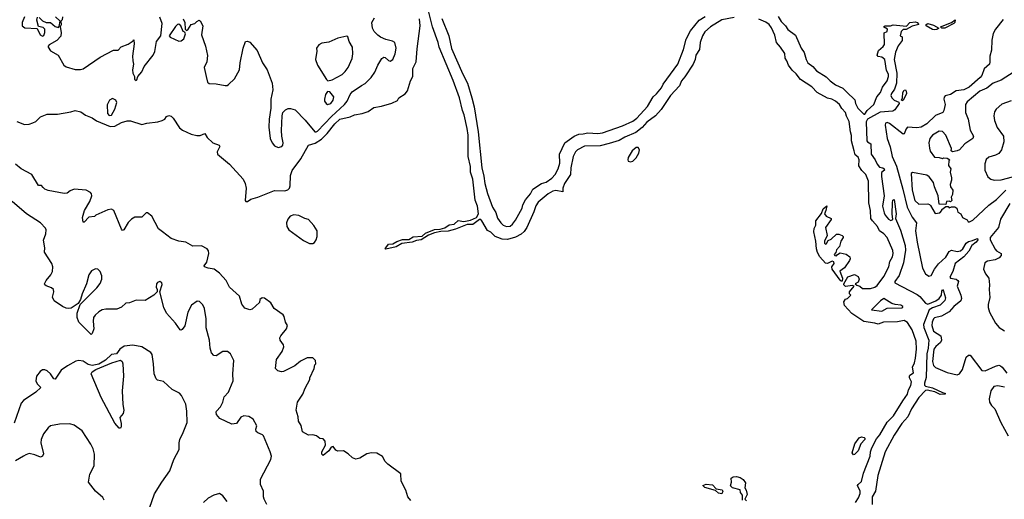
# Model space of a CAD drawing. Extents: x 2133489 to 2292442, y 756223 to 916462.
# Tile 198 of 256: x 2209131 to 2217874, y 841573 to 845829. Entities that reach past the tile are written whole.
import ezdxf

# ---------------------------------------------------------------- set-up
doc = ezdxf.new("R2010")
doc.units = 0

msp = doc.modelspace()

# ---------------------------------------------------------------- linework, layer by layer
at = {"layer": '0CON20XD'}
for points in [[(2209173.3, 845855), (2209152.5, 845805), (2209153.3, 845775), (2209177, 845757), (2209285, 845750), (2209314.2, 845694.2), (2209335, 845683.3), (2209345, 845687.5), (2209355.7, 845714.3), (2209354, 845745), (2209340.8, 845760.8), (2209297.5, 845767.5), (2209282, 845825), (2209288.3, 845851.7)], [(2209305, 845847.5), (2209335, 845817.5), (2209365, 845802.5), (2209405, 845802.5), (2209445, 845769.2), (2209475, 845760), (2209481.7, 845768.3), (2209490, 845815), (2209450, 845855)], [(2209512.5, 845855), (2209507, 845827), (2209497.5, 845815), (2209498.3, 845781.7), (2209490, 845765), (2209500, 845715), (2209496, 845684), (2209462.5, 845645), (2209393, 845607), (2209383.3, 845595), (2209383.3, 845585), (2209405, 845552.5), (2209472.7, 845512.7), (2209524, 845425), (2209545, 845409.2), (2209625, 845387.5), (2209672.3, 845387.7), (2209695, 845394), (2209844.4, 845495.6), (2209965, 845557.5), (2210005, 845557.5), (2210032, 845588), (2210095, 845611.2), (2210140, 845640), (2210145, 845650), (2210148.8, 845615), (2210133.8, 845505), (2210136.7, 845465), (2210141.2, 845435), (2210133.8, 845385), (2210136.7, 845355), (2210150, 845325), (2210151.7, 845301.7), (2210165, 845290), (2210170, 845295), (2210180, 845325), (2210216.7, 845365), (2210235.9, 845414.1), (2210316.2, 845515), (2210332, 845548), (2210346.2, 845635), (2210385.8, 845685), (2210397.5, 845795), (2210375, 845850)], [(2210258.9, 844911.1), (2210357.7, 844922.3), (2210396.4, 844933.6), (2210420, 844945), (2210435, 844970), (2210455, 844980), (2210475, 844972.5), (2210492.5, 844955), (2210549.5, 844869.5), (2210577.3, 844847.3), (2210655, 844813.8), (2210705, 844801.2), (2210735, 844801.2), (2210775, 844817.5), (2210795, 844782.5), (2210845, 844737.5), (2210902.5, 844715), (2210907.5, 844705), (2210883.6, 844656.4), (2210887, 844637), (2210995, 844546.7), (2211116, 844415), (2211134, 844375), (2211142.5, 844335), (2211133.3, 844225), (2211140, 844215), (2211155, 844214.2), (2211182.5, 844235), (2211245, 844252.9), (2211395, 844312.5), (2211485, 844311.2), (2211510.7, 844319.3), (2211526.1, 844333.9), (2211534.1, 844355.9), (2211535.4, 844445.4), (2211550.7, 844490.7), (2211626.4, 844595), (2211696, 844715), (2211755, 844733.8), (2211810.5, 844769.5), (2211860.8, 844819.2), (2211930.6, 844905), (2211975, 844945.9), (2212065, 844965.4), (2212105, 844984.4), (2212172.9, 844997.1), (2212225, 845014.3), (2212275, 845050.8), (2212345, 845061.9), (2212435, 845087.5), (2212485, 845111.2), (2212496.7, 845135), (2212555, 845171.4), (2212575, 845198), (2212601.5, 845285), (2212621.8, 845325), (2212622, 845395), (2212651.2, 845455), (2212659, 845571), (2212685.6, 845775.6), (2212681.7, 845835)], [(2210582, 845835), (2210596.2, 845805), (2210600, 845745), (2210611.7, 845731.7), (2210625, 845740), (2210652.5, 845785), (2210686.1, 845793.9), (2210705, 845813.3), (2210725, 845823.3), (2210735, 845820), (2210757.5, 845775), (2210746.7, 845695), (2210781.2, 845595), (2210798.3, 845511.7), (2210792, 845455), (2210768, 845405), (2210786.7, 845323.3)], [(2210786.7, 845323.3), (2210800, 845275), (2210815, 845261.2), (2210875, 845260), (2210955, 845243.8), (2210973.9, 845246.1), (2210986.7, 845255), (2211037.2, 845302.8), (2211082.5, 845385), (2211088.1, 845445), (2211114.2, 845575), (2211137.5, 845635), (2211155, 845638), (2211175, 845630), (2211241.2, 845555), (2211288, 845445), (2211330, 845385), (2211374, 845265), (2211380, 845205), (2211360.8, 845125), (2211360.8, 845045), (2211346, 844945), (2211342.9, 844875), (2211354.5, 844774.5), (2211372.5, 844735), (2211395, 844710), (2211425, 844696.2), (2211457.5, 844705), (2211466.7, 844715), (2211470.8, 844735), (2211457.5, 844795), (2211454.4, 844844.4), (2211460.6, 844975), (2211468.6, 845005), (2211490.4, 845029.6), (2211515, 845040), (2211535, 845040.9), (2211577.6, 845027.6), (2211665.9, 844935.9), (2211751.4, 844835), (2211765, 844832.7), (2211775, 844838.5), (2211899.2, 844970.8), (2212014.7, 845075), (2212038, 845105), (2212065.5, 845165), (2212082.7, 845187.3), (2212165, 845245.6), (2212198, 845262), (2212253.4, 845316.6), (2212285, 845363.8), (2212310, 845425), (2212346.2, 845485), (2212364.2, 845495.8), (2212375, 845494), (2212405, 845467.5), (2212421.7, 845461.7), (2212444.3, 845475.7), (2212464.3, 845525), (2212472.5, 845575), (2212461.2, 845625), (2212440.7, 845639.3), (2212383, 845653), (2212334.3, 845674.3), (2212310.3, 845690.3), (2212278.6, 845725), (2212264.2, 845755), (2212258.6, 845805), (2212281.1, 845845)], [(2215475, 845848.5), (2215365, 845828.3), (2215264.6, 845765.4), (2215215, 845722.3), (2215193.4, 845685), (2215173.7, 845626.3), (2215168.3, 845565), (2215135.2, 845515), (2215128.7, 845475), (2215111.9, 845435), (2215038.1, 845321.9), (2215006.4, 845285), (2214989.4, 845240.6), (2214910.7, 845155), (2214828.1, 845031.9), (2214775.7, 844974.3), (2214700.5, 844919.5), (2214656.8, 844873.2), (2214601.8, 844828.2), (2214503.6, 844786.4), (2214453.1, 844756.9), (2214365, 844730), (2214285, 844708.8), (2214145, 844705.8), (2214085, 844674.7), (2214066.5, 844655), (2214044.8, 844615), (2214025.2, 844515), (2214022.6, 844455), (2213968.5, 844375), (2213953.3, 844333.3), (2213955, 844300), (2213892.7, 844312.7), (2213865, 844305.9), (2213825, 844284), (2213735, 844210.2), (2213713.8, 844176.2), (2213696.7, 844123.3), (2213633.6, 843985), (2213610.2, 843949.8), (2213585, 843926), (2213535, 843898.4), (2213461.8, 843878.2), (2213415, 843881), (2213375.8, 843895.8), (2213353.1, 843905), (2213315, 843942.4), (2213285, 843958.4), (2213235, 844044.6), (2213225, 844055.4), (2213215, 844056.2), (2213155, 844010.6), (2213105, 844010.3), (2213000.6, 843969.4), (2212935, 843952.2), (2212870, 843950), (2212813.4, 843936.6), (2212761.7, 843918.3), (2212695, 843874.5), (2212655, 843869.6), (2212614.6, 843854.6), (2212524.3, 843844.3), (2212475.4, 843814.6), (2212382.7, 843792.7), (2212377.5, 843795), (2212381.4, 843805), (2212405, 843837.8), (2212445, 843838.5), (2212480.3, 843859.7), (2212531.2, 843878.8), (2212585, 843877.5), (2212625, 843902.9), (2212705, 843908.6), (2212735, 843934.2), (2212815, 843967.5), (2212865, 843970), (2212905, 843982.4), (2212945, 844008.2), (2212988, 844015), (2213025, 844046.2), (2213075, 844037.5), (2213135, 844048.5), (2213186.8, 844073.2), (2213205.9, 844105), (2213195.2, 844175.2), (2213176.6, 844226.6), (2213154.5, 844415), (2213135.2, 844475), (2213133.9, 844525), (2213114.4, 844615), (2213113.5, 844805), (2213104.8, 844864.8), (2213078.5, 844985), (2213063, 845023), (2213036, 845136), (2212978.7, 845288.7), (2212854.9, 845584.9), (2212847.4, 845627.4), (2212796.1, 845765), (2212765.5, 845895)], [(2212880.2, 845840.2), (2212942.5, 845685), (2212964.4, 845574.4), (2213065.2, 845345), (2213106.4, 845266.4), (2213146.4, 845135), (2213165.8, 845055.8), (2213202.2, 844835), (2213233.9, 844515), (2213251.2, 844441.2), (2213260.1, 844375), (2213285, 844285.5), (2213329.8, 844165), (2213358.4, 844118.4), (2213375, 844067.7), (2213401.9, 844025), (2213425, 844005.3), (2213455, 843993.6), (2213485, 843998.1), (2213508.3, 844015), (2213535, 844048.5), (2213593.1, 844155), (2213600, 844185), (2213620.9, 844229.1), (2213665.3, 844284.7), (2213687.5, 844325), (2213765, 844374), (2213805, 844387.5), (2213855, 844422.4), (2213884.7, 844455), (2213911.7, 844505), (2213926.4, 844555), (2213925.3, 844635), (2213972.4, 844737.6), (2214053.8, 844796.2), (2214095, 844813.6), (2214135, 844814.8), (2214175, 844825.2), (2214265, 844819.6), (2214305.4, 844824.6), (2214485, 844887.6), (2214575, 844928.1), (2214610, 844955), (2214705, 845057.5), (2214755.7, 845144.3), (2214785, 845170.8), (2214828.7, 845225), (2214843.8, 845256.2), (2214974.8, 845435), (2215025.6, 845565), (2215048.1, 845655), (2215088.7, 845731.3), (2215165.7, 845825), (2215216.9, 845856.9)], [(2216552.5, 841545), (2216580.4, 841585), (2216594.7, 841625), (2216594.4, 841645.6), (2216570, 841695), (2216574.6, 841705.4), (2216605, 841730), (2216622.9, 841805), (2216682.7, 841955), (2216686.5, 841995), (2216698.8, 842031.2), (2216740, 842109.9), (2216767.7, 842145), (2216832.1, 842257.9), (2216888.8, 842315), (2216972.2, 842447.8), (2217014.3, 842505), (2217022.5, 842545), (2217045, 842583.8), (2217050.8, 842615), (2217031.4, 842651.4), (2217031.7, 842668.3), (2217033.9, 842676.1), (2217067.1, 842695), (2217059.2, 842745), (2217076.9, 842785), (2217085.5, 842824.5), (2217094.2, 842905), (2217090.7, 842975), (2217056, 843076), (2217015, 843143.3), (2216985, 843160.2), (2216925, 843148.9), (2216801.2, 843145), (2216755, 843125.8), (2216725, 843137.3), (2216625, 843150), (2216520.8, 843220.8), (2216455, 843293.3), (2216448, 843325), (2216465, 843350), (2216480, 843355), (2216510, 843385), (2216500, 843395), (2216500, 843415), (2216540, 843465), (2216525, 843470), (2216465, 843460), (2216450, 843475), (2216450, 843485), (2216472.5, 843525), (2216485, 843547.5), (2216545, 843568.8), (2216575, 843550), (2216583.8, 843525), (2216575, 843500), (2216550, 843485), (2216563, 843473), (2216590, 843465), (2216615, 843442.5), (2216685, 843443.8), (2216725, 843454), (2216745, 843470.8), (2216805, 843550), (2216847.4, 843635), (2216856.3, 843683.7), (2216879.6, 843725), (2216888, 843755), (2216885, 843780.6), (2216833.9, 843895), (2216805, 843927.7), (2216765.7, 843955.7), (2216748.5, 843995), (2216702.6, 844042.6), (2216688.9, 844065), (2216686, 844136), (2216671.8, 844205), (2216667.2, 844395), (2216645, 844454.7), (2216609.2, 844489.2), (2216581.2, 844531.2), (2216585, 844585.6), (2216575, 844608.2), (2216550.8, 844630.8), (2216539.1, 844665), (2216517.8, 844755), (2216517.9, 844802.1), (2216507.1, 844835), (2216495.4, 844924.6), (2216471.9, 844971.9), (2216464.1, 845005), (2216430.9, 845040.9), (2216410.8, 845075), (2216375, 845106.1), (2216341.8, 845125), (2216305, 845133.3), (2216211.8, 845181.8), (2216165, 845231.7), (2216065, 845298.5), (2216027, 845347), (2215989.6, 845379.6), (2215956.3, 845426.4), (2215943.8, 845465), (2215928.3, 845488.3), (2215925, 845528.6), (2215885.7, 845585.7), (2215849.5, 845625), (2215835, 845690.5), (2215806.8, 845756.8), (2215785.3, 845785.3), (2215755, 845807.7), (2215695, 845832.2)], [(2215866.7, 845856.7), (2215892.7, 845812.7), (2215931, 845775), (2215952.7, 845742.7), (2216020.2, 845690.2), (2216070.6, 845575), (2216097.3, 845537.3), (2216115, 845474.4), (2216130.3, 845445), (2216172.6, 845412.6), (2216205, 845373.9), (2216290.8, 845320.8), (2216327.5, 845285), (2216375, 845251.1), (2216441.2, 845221.2), (2216475, 845184.7), (2216546.4, 845116.4), (2216553.7, 845085), (2216574.4, 845045), (2216625, 844989.6), (2216635, 844990.9), (2216657, 845023), (2216716.5, 845075), (2216740.6, 845145), (2216775, 845184.2), (2216790.8, 845229.2), (2216833.5, 845285), (2216846.4, 845325), (2216844.4, 845345), (2216829.1, 845379.1), (2216812.5, 845475), (2216785.3, 845495.3), (2216752.7, 845502.7), (2216743.8, 845515), (2216755.7, 845554.3), (2216798.9, 845591.1), (2216811.2, 845608.8), (2216807.5, 845712.5), (2216832.5, 845725), (2216836.7, 845745), (2216800, 845765), (2216815, 845775.6), (2216864.3, 845775.7), (2216886.1, 845783.9), (2217005, 845770.8), (2217035, 845804.3), (2217085, 845810), (2217101.2, 845805), (2217113.3, 845785), (2217055, 845771.4), (2217001.2, 845741.2), (2216975, 845742), (2216959.2, 845725), (2216950, 845685), (2216967, 845677), (2216968, 845645), (2216932.4, 845597.6), (2216908.6, 845541.4), (2216896.4, 845475), (2216920, 845355), (2216917.3, 845265), (2216898.9, 845211.1), (2216870.8, 845175), (2216866.2, 845155), (2216873.8, 845135), (2216896.2, 845115), (2216938.3, 845098.3), (2216941.2, 845085), (2216900.7, 845029.3), (2216885, 845017.2), (2216772, 845008), (2216660, 844945), (2216647, 844923), (2216652.5, 844755), (2216658.9, 844745), (2216687.9, 844727.9), (2216692.6, 844635), (2216726.5, 844586.5), (2216745, 844546.9), (2216765, 844520), (2216795, 844513.8), (2216806.2, 844505), (2216808.8, 844495), (2216782.3, 844472.3), (2216782, 844438), (2216807.8, 844265), (2216793.4, 844175), (2216807.7, 844115), (2216816.4, 844095), (2216845, 844060), (2216865, 844048), (2216882.5, 844055), (2216877.1, 844105), (2216881.1, 844205), (2216885, 844226.7), (2216895, 844232.5), (2216913.3, 844105), (2216906.7, 844065), (2216952.3, 843962.3), (2216993.3, 843825), (2216996.9, 843785), (2216978.8, 843671.2), (2216939.6, 843560.4), (2216902.5, 843505), (2216901.4, 843495), (2217100.4, 843390.4), (2217124.1, 843374.1), (2217175, 843313.4), (2217195, 843304.4), (2217266.3, 843333.7), (2217296.5, 843353.5), (2217317.1, 843385), (2217318.8, 843421.2), (2217325, 843433.3), (2217335, 843418.8), (2217351.7, 843361.7), (2217345, 843335.8), (2217302.9, 843295), (2217237.3, 843272.7), (2217205.7, 843254.3), (2217155.1, 843125), (2217158.3, 843098.3), (2217202.6, 842985), (2217196.9, 842915), (2217185.4, 842865), (2217180.1, 842655), (2217165.8, 842605), (2217166.5, 842586.5), (2217175, 842576.9), (2217235, 842563.3), (2217325, 842521.1), (2217350, 842515), (2217347.5, 842505), (2217305, 842503.4), (2217255.4, 842525.4), (2217214.7, 842534.7), (2217195, 842540.5), (2217175, 842537.5), (2217113.4, 842475), (2217048.2, 842375), (2217016.6, 842305), (2216965, 842247.1), (2216895, 842142.2), (2216816.7, 841995), (2216749.6, 841785), (2216731.2, 841645), (2216700, 841595), (2216701.7, 841528.3)], [(2217865, 845830.6), (2217795.6, 845745), (2217774.5, 845705), (2217761.9, 845648.1), (2217761.1, 845558.9), (2217745.8, 845505), (2217746.5, 845455), (2217741.1, 845435), (2217695.8, 845394.2), (2217673.6, 845335), (2217659.4, 845315), (2217560.2, 845229.8), (2217515, 845207), (2217445, 845196.7), (2217395, 845165.5), (2217348.3, 845151.7), (2217339.2, 845140.8), (2217337.1, 845125), (2217349.4, 845075), (2217337.4, 845022.6), (2217327.5, 845005), (2217261.4, 844978.6), (2217185, 844904.7), (2217135, 844874.2), (2217098, 844868), (2217015, 844875.6), (2217000.9, 844859.1), (2216985, 844816.7), (2216975, 844814.3), (2216855, 844908.9), (2216835, 844917.1), (2216820, 844910), (2216816.8, 844893.2), (2216833.3, 844775), (2216859.2, 844699.2), (2216877.9, 844615), (2216917.7, 844527.7), (2216973.6, 844323.6), (2217011.5, 844165), (2217056.8, 844076.8), (2217093.5, 844025), (2217084.4, 843955), (2217099.5, 843855), (2217148.1, 843625), (2217175, 843574.6), (2217205, 843552.5), (2217225, 843558.8), (2217254.5, 843615.5), (2217288.1, 843661.9), (2217355, 843722.7), (2217385, 843771.1), (2217405, 843782.5), (2217455, 843772.1), (2217485, 843776.8), (2217505.6, 843794.4), (2217534.2, 843845), (2217555, 843860), (2217591.7, 843868.3), (2217625.6, 843885.6), (2217636.9, 843886.9), (2217638.1, 843875), (2217625, 843854.5), (2217584, 843826), (2217558.2, 843775), (2217515.4, 843725), (2217437.2, 843665), (2217416.8, 843593.2), (2217388.9, 843545), (2217395, 843534.5), (2217445, 843526.5), (2217462.5, 843515), (2217465.6, 843505), (2217455.4, 843465), (2217487, 843385), (2217492.5, 843355), (2217487.5, 843335), (2217424.2, 843285), (2217383.2, 843236.8), (2217315, 843198.1), (2217255, 843184), (2217244.4, 843175), (2217231.9, 843145), (2217230, 843115), (2217244.3, 843064.3), (2217310, 843025), (2217316.7, 842985), (2217306.7, 842965), (2217265, 842930), (2217249.2, 842905), (2217236.7, 842795), (2217245, 842760), (2217263, 842743), (2217365, 842698.6), (2217455, 842678), (2217476.2, 842685), (2217502.9, 842725), (2217535.5, 842834.5), (2217555, 842850.8), (2217571.7, 842851.7), (2217675.5, 842715.5), (2217705, 842712.5), (2217795.8, 842755.8), (2217825, 842762.5), (2217838.8, 842758.8), (2217855.8, 842745.8), (2217895, 842692.5)], [(2210545, 845639.4), (2210565, 845640), (2210589.7, 845660.3), (2210603, 845703), (2210598.3, 845718.3), (2210582.5, 845725), (2210562.5, 845775), (2210545, 845790), (2210533.6, 845786.4), (2210515, 845767.5), (2210459.2, 845685), (2210466, 845675), (2210505, 845654.6), (2210545, 845639.4)], [(2217255, 845737.5), (2217235, 845742.2), (2217180, 845775), (2217180, 845785), (2217195, 845794), (2217245, 845780), (2217292.5, 845755), (2217275, 845742.2), (2217255, 845737.5)], [(2217345, 845753.3), (2217320, 845755), (2217307.5, 845765), (2217406, 845804), (2217436.2, 845826.2), (2217435.8, 845805), (2217426.2, 845795), (2217345, 845753.3)], [(2211867, 845287), (2211905, 845294.2), (2211995, 845341.9), (2212022.1, 845367.9), (2212048.5, 845405), (2212083.3, 845485), (2212089.5, 845525), (2212085.5, 845585), (2212058.1, 845635), (2212045, 845677.5), (2212035, 845683.3), (2211955, 845665.6), (2211875, 845630.8), (2211815, 845619.2), (2211786.7, 845605), (2211766.7, 845575), (2211768.3, 845548.3), (2211757.5, 845475), (2211775, 845426.7), (2211855, 845297.5), (2211867, 845287)], [(2217960, 845365), (2217845, 845291.1), (2217775, 845266.2), (2217717.5, 845222.5), (2217656.9, 845195), (2217545, 845100.6), (2217527.8, 845075), (2217530.5, 845005), (2217552.5, 844945), (2217570.8, 844849.2), (2217600.8, 844795), (2217594, 844775), (2217523.6, 844726.4), (2217475, 844673.8), (2217455, 844664), (2217415, 844657.5), (2217403.3, 844665), (2217406, 844685), (2217353.1, 844805), (2217325, 844836.7), (2217295, 844840.6), (2217235.8, 844805), (2217213.1, 844775), (2217202.9, 844735), (2217208.1, 844688.1), (2217215, 844663.3), (2217255, 844607.5), (2217295, 844606.7), (2217325, 844597.5), (2217335, 844602.5), (2217365, 844600), (2217390, 844585), (2217380, 844575), (2217376.7, 844535), (2217397.5, 844505), (2217393, 844477), (2217406.2, 844425), (2217406.2, 844405), (2217393.3, 844365), (2217396.7, 844346.7), (2217416.7, 844315), (2217413, 844277), (2217402.5, 844255), (2217407, 844223), (2217395, 844212.5), (2217385, 844220), (2217360, 844215), (2217355, 844190), (2217295, 844192.5), (2217286.1, 844266.1), (2217252.5, 844345), (2217244.1, 844384.1), (2217205.6, 844435.6), (2217185, 844448.6), (2217057.5, 844472.5), (2217047, 844463), (2217054.7, 844315), (2217080.4, 844225), (2217115, 844190.6), (2217194.1, 844194.1), (2217208.8, 844188.8), (2217219.4, 844179.4), (2217258.3, 844108.3), (2217300, 844115), (2217320, 844135), (2217320, 844145), (2217355, 844170), (2217375, 844170), (2217385, 844160), (2217405, 844167.5), (2217435, 844167.5), (2217452.5, 844155), (2217461.7, 844121.7), (2217487.5, 844105), (2217502.5, 844075), (2217543, 844053), (2217553.8, 844033.8), (2217565, 844033.8), (2217595, 844050), (2217737.6, 844182.4), (2217805.8, 844234.2), (2217887.7, 844315)], [(2211865, 845076.2), (2211895, 845084.2), (2211915, 845113.3), (2211920, 845145), (2211885, 845187.5), (2211865, 845192.5), (2211846.2, 845165), (2211836.4, 845123.6), (2211838.8, 845105), (2211851.2, 845085), (2211865, 845076.2)], [(2216965, 845110), (2216960, 845115), (2216970, 845135), (2216973.9, 845183.9), (2216985, 845202.5), (2216995, 845206.7), (2217003.3, 845195), (2217003.8, 845175), (2216997.7, 845152.3), (2216975, 845113.3), (2216965, 845110)], [(2209925, 844980), (2209945, 844980.8), (2209977.3, 845035), (2209994.3, 845095), (2209985.6, 845115.6), (2209955, 845129.2), (2209928, 845115), (2209907, 845073), (2209911.4, 844995), (2209925, 844980)], [(2217935, 845108.5), (2217852.2, 845077.8), (2217800.8, 845035), (2217787.9, 845012.1), (2217780, 844975), (2217785.7, 844935), (2217810.9, 844870.9), (2217866.3, 844796.3), (2217870.9, 844745), (2217847.5, 844675), (2217825, 844642.9), (2217794.6, 844625.4), (2217735, 844609.2), (2217712, 844588), (2217700.9, 844549.1), (2217702.1, 844495), (2217727.1, 844435), (2217755, 844412.9), (2217785, 844404.4), (2217845, 844408.2), (2217945, 844434.7)], [(2209105, 844925.5), (2209175, 844900), (2209215, 844900.6), (2209247.8, 844912.2), (2209275, 844926.9), (2209315, 844968.2), (2209375, 844990.6), (2209468.3, 844991.7), (2209585, 845010), (2209625, 845021.9), (2209675, 845011.2), (2209715, 844982), (2209775, 844958.1), (2209812.6, 844932.6), (2209935, 844882.1), (2209976.5, 844883.5), (2210035, 844917.3), (2210085, 844932), (2210115, 844930), (2210215, 844899.4), (2210258.9, 844911.1)], [(2214555, 844566.2), (2214575, 844573.8), (2214605.8, 844604.2), (2214628.2, 844645), (2214633.8, 844675), (2214623.8, 844695), (2214605, 844695.3), (2214569.3, 844665), (2214533.5, 844605), (2214529.6, 844585), (2214535, 844572.2), (2214555, 844566.2)], [(2212605, 841562.5), (2212576.7, 841595), (2212560, 841655), (2212517.5, 841735), (2212515, 841800), (2212400, 841885), (2212375, 841910), (2212353, 841953), (2212303.3, 841983.3), (2212255, 841986.2), (2212214.2, 841975.8), (2212150.7, 841939.3), (2212115, 841930), (2212085, 841940), (2212046.4, 841976.4), (2212005, 842002.5), (2211955, 842000), (2211938.3, 842008.3), (2211915, 842042.5), (2211897.5, 842035), (2211876.4, 842003.6), (2211825, 841961.2), (2211814.7, 841974.7), (2211813.5, 841995), (2211845.6, 842055), (2211845, 842090), (2211825, 842110), (2211795, 842112.5), (2211767.5, 842135), (2211735, 842143.8), (2211695, 842142.5), (2211643, 842173), (2211629.5, 842229.5), (2211606.1, 842266.1), (2211604, 842305), (2211586.2, 842365), (2211596.7, 842435), (2211646.7, 842505), (2211665, 842560), (2211707.5, 842635), (2211708.3, 842651.7), (2211747, 842733), (2211753, 842767), (2211760, 842775), (2211757.5, 842805), (2211735, 842827.5), (2211685, 842828.8), (2211625, 842797.5), (2211573.2, 842756.8), (2211475, 842706.7), (2211455, 842703.3), (2211423.9, 842713.9), (2211403.8, 842735), (2211412.9, 842815), (2211463.1, 842885), (2211477.1, 842925), (2211474, 842945), (2211444, 842985), (2211442, 843005), (2211450, 843025), (2211501.2, 843085), (2211508, 843115), (2211490, 843145), (2211480, 843195), (2211470.5, 843210.5), (2211390, 843265), (2211362.5, 843315), (2211305, 843357.5), (2211285, 843360), (2211262.5, 843345), (2211259.3, 843320.7), (2211195, 843260), (2211175, 843253.3), (2211129.5, 843269.5), (2211104.1, 843304.1), (2211082, 843375), (2210995, 843456.2), (2210965, 843513.3), (2210905, 843580), (2210856.7, 843615), (2210805, 843622.9), (2210773.3, 843635), (2210770, 843645), (2210793.8, 843676.2), (2210809.5, 843755), (2210808.1, 843778.1), (2210795.6, 843795), (2210745, 843821.2), (2210669.4, 843819.4), (2210605.4, 843855), (2210545, 843862.2), (2210477.2, 843887.2), (2210400.6, 843945), (2210364.2, 843974.2), (2210304.7, 844085), (2210265, 844115.6), (2210255, 844114.2), (2210215, 844077.5), (2210155, 844075.5), (2210125, 844060), (2210095, 844030), (2210055, 843963.3), (2210045, 843957.5), (2210035, 843970), (2209966, 844135), (2209945, 844148), (2209915, 844142.5), (2209806.4, 844093.6), (2209795, 844082.5), (2209745, 844076.7), (2209705, 844033.3), (2209695, 844032.5), (2209689.5, 844075), (2209705.7, 844135), (2209753.6, 844215), (2209772, 844265), (2209768.8, 844285), (2209760, 844295), (2209722.5, 844315), (2209615, 844324.2), (2209579.3, 844310.7), (2209551.7, 844288.3), (2209525, 844287.5), (2209384.3, 844314.3), (2209354.3, 844324.3), (2209340.8, 844340.8), (2209325, 844356.2), (2209297, 844357), (2209239.4, 844455), (2209145, 844504.4), (2209095.5, 844545.5)], [(2210346.2, 843483.8), (2210343.3, 843455), (2210352.5, 843435), (2210352.5, 843415), (2210322.5, 843385), (2210245, 843337.5), (2210165, 843340), (2210105, 843316.2), (2210075, 843313.8), (2210035, 843277.1), (2209995, 843258.8), (2209895, 843260), (2209865, 843253.6), (2209835, 843237.8), (2209801.5, 843208.5), (2209785.6, 843185), (2209782.2, 843155), (2209789.5, 843085), (2209775, 843043.8), (2209765, 843034.2), (2209656.7, 843145), (2209640.6, 843185), (2209642.2, 843225), (2209668.3, 843301.7), (2209815, 843450.6), (2209845, 843489.2), (2209860, 843525), (2209860.6, 843555), (2209846, 843595), (2209825, 843613.8), (2209805, 843618.8), (2209768.8, 843601.2), (2209745.7, 843564.3), (2209725.4, 843484.6), (2209686.1, 843396.1), (2209672.5, 843345), (2209650, 843310), (2209589.5, 843270.5), (2209565.3, 843264.7), (2209545, 843267.7), (2209512.5, 843282.5), (2209437.2, 843335), (2209423.8, 843366.2), (2209434.4, 843415), (2209430, 843435), (2209415, 843450), (2209365, 843466), (2209353.8, 843475), (2209352.5, 843485), (2209365.6, 843515), (2209407.1, 843565), (2209424, 843595), (2209426.2, 843635), (2209416.1, 843666.1), (2209352, 843765), (2209355.8, 843805.8), (2209341.7, 843871.7), (2209362.3, 843927.7), (2209367.5, 843965), (2209360.3, 843980.3), (2209316.2, 844026.2), (2209190.8, 844105), (2209065, 844215.8)], [(2216425, 843507.5), (2216415, 843517.5), (2216346.7, 843615), (2216341.2, 843635), (2216362.5, 843665), (2216359.3, 843679.3), (2216345, 843686.7), (2216305, 843666), (2216285, 843667.5), (2216236.7, 843725), (2216215, 843763.8), (2216205.7, 843795), (2216201.4, 843865), (2216182.2, 843945), (2216185.8, 843975), (2216200, 844005), (2216200.6, 844045), (2216251.4, 844108.6), (2216265, 844150), (2216296.4, 844176.4), (2216290, 844135), (2216277.5, 844105), (2216292.5, 844085), (2216337.5, 844065), (2216337.5, 844055), (2216286.2, 843985), (2216300, 843915), (2216277.5, 843865), (2216277.5, 843845), (2216285, 843837.5), (2216295, 843842.5), (2216310, 843870), (2216335, 843880), (2216385, 843926), (2216405, 843926), (2216433.3, 843915), (2216443.3, 843905), (2216443.3, 843895), (2216422, 843865), (2216411.2, 843815), (2216385, 843787.5), (2216377, 843763), (2216362.5, 843745), (2216370, 843735), (2216385, 843732.5), (2216393.3, 843746.7), (2216415, 843761.2), (2216468.8, 843748.8), (2216503.3, 843725), (2216506.4, 843706.4), (2216499.3, 843690.7), (2216453.9, 843626.1), (2216412.5, 843597.5), (2216436.4, 843536.4), (2216435, 843510), (2216425, 843507.5)], [(2217922.1, 844197.9), (2217840.2, 844059.8), (2217822.1, 843985), (2217748.8, 843895), (2217748.8, 843875), (2217791.7, 843791.7), (2217805, 843777.3), (2217846, 843755), (2217844.3, 843735), (2217827.1, 843715), (2217792.8, 843697.2), (2217723.3, 843686.7), (2217701.7, 843671.7), (2217688.8, 843615), (2217706, 843575), (2217735.8, 843535), (2217743.1, 843475), (2217738.6, 843435), (2217745.5, 843364.5), (2217729.7, 843300.3), (2217730, 843275), (2217742.9, 843235), (2217795, 843136.2), (2217827.6, 843097.6), (2217875, 843068.6)], [(2211735, 843842.9), (2211748.6, 843851.4), (2211764.4, 843875), (2211772.7, 843905), (2211771.2, 843955), (2211743.7, 844003.7), (2211695, 844056.2), (2211663.8, 844063.8), (2211610.9, 844090.9), (2211565, 844097.1), (2211533.8, 844086.2), (2211510.8, 844059.2), (2211499.2, 844025), (2211503.8, 843995), (2211520.9, 843965), (2211650.9, 843870.9), (2211705, 843844.4), (2211735, 843842.9)], [(2211326.4, 841526.4), (2211303.3, 841575), (2211296.7, 841595), (2211296.7, 841645), (2211270, 841705), (2211269.3, 841750.7), (2211362.5, 841925), (2211365.7, 841955), (2211355.8, 841995), (2211296, 842135), (2211286.4, 842146.4), (2211245, 842163.3), (2211231.4, 842175), (2211229.2, 842195), (2211238, 842225), (2211203.8, 842285), (2211165, 842308.1), (2211122.5, 842315), (2211095, 842303.1), (2211055, 842246), (2211015, 842240.5), (2210909.1, 842289.1), (2210880, 842325), (2210874.6, 842345), (2210878.5, 842355), (2210915, 842394.3), (2210934.6, 842435), (2210947.6, 842482.4), (2210984.3, 842525), (2210998.1, 842551.9), (2211026, 842625), (2211024, 842685), (2211033.3, 842805), (2211003.3, 842865), (2210975, 842883.3), (2210935, 842883.8), (2210875, 842846.2), (2210855, 842850), (2210835, 842872.5), (2210821.2, 842915), (2210816.2, 842985), (2210785.7, 843095.7), (2210785.6, 843174.4), (2210772.5, 843265), (2210758.7, 843298.7), (2210728.7, 843328.7), (2210707.7, 843332.3), (2210655.8, 843295), (2210625.5, 843234.5), (2210596.8, 843113.2), (2210575, 843080), (2210565, 843073.3), (2210556.4, 843076.4), (2210513.8, 843135), (2210433.7, 843223.7), (2210410, 843275), (2210376.7, 843415), (2210395, 843480), (2210393.3, 843495), (2210375, 843506.7), (2210355, 843497.5), (2210346.2, 843483.8)], [(2216785, 843243.4), (2216832.1, 843267.9), (2216965, 843271.5), (2216974, 843275), (2216973.3, 843285), (2216955, 843296.8), (2216905, 843300.8), (2216875, 843310.6), (2216805, 843354.2), (2216775, 843335.3), (2216694.4, 843255), (2216785, 843243.4)], [(2210283.3, 841495), (2210328.9, 841621.1), (2210394.7, 841725.3), (2210462.9, 841825), (2210500, 841925), (2210546.2, 842015), (2210546.7, 842075), (2210553.8, 842105), (2210584, 842165), (2210617.5, 842255), (2210616.1, 842353.9), (2210605.9, 842415.9), (2210568.8, 842495), (2210550, 842515), (2210485, 842546.2), (2210408.8, 842618.8), (2210355, 842631.2), (2210342.7, 842642.7), (2210324, 842685), (2210320, 842775), (2210307.9, 842857.9), (2210295.4, 842875.4), (2210215, 842925.6), (2210135, 842940.8), (2210057.7, 842932.3), (2210020, 842905), (2209991.2, 842865), (2209945, 842857.1), (2209892.4, 842807.6), (2209835, 842772.9), (2209775, 842760.5), (2209738.9, 842768.9), (2209695, 842798.1), (2209655, 842804.4), (2209631.1, 842798.9), (2209555, 842758.6), (2209500.6, 842719.4), (2209445, 842640), (2209435, 842642.5), (2209406.2, 842685), (2209375, 842713.3), (2209355, 842722.5), (2209335, 842722.5), (2209312.3, 842707.7), (2209280, 842665), (2209273.3, 842625), (2209285, 842597.5), (2209320, 842565), (2209273.8, 842525), (2209165, 842450), (2209145, 842427.1), (2209081.7, 842248.3)], [(2210025, 842203.3), (2210015, 842203.3), (2209975, 842250), (2209855, 842476.7), (2209766.9, 842685), (2209775.8, 842705), (2209806.2, 842725), (2209950, 842785), (2210025, 842807.9), (2210040, 842795), (2210046.6, 842775), (2210052.2, 842665), (2210041.4, 842535), (2210047.1, 842415), (2210057.1, 842365), (2210050.8, 842335), (2210021.7, 842298.3), (2210033.3, 842245), (2210033, 842217), (2210025, 842203.3)], [(2217875, 842568.6), (2217815, 842580), (2217782, 842575), (2217754.2, 842535), (2217738.8, 842465), (2217741.2, 842435), (2217758.8, 842405), (2217788.8, 842375), (2217843.2, 842253.2), (2217907.7, 842137.7)], [(2209882.5, 841565), (2209869.3, 841589.3), (2209805, 841646.7), (2209741.2, 841725), (2209754, 841795), (2209791.2, 841868.8), (2209796.9, 841975), (2209785, 842020), (2209763.4, 842063.4), (2209685, 842180), (2209615, 842230.8), (2209575, 842241.9), (2209485, 842240), (2209405, 842223.8), (2209385, 842208.8), (2209342.9, 842155), (2209321.5, 842105), (2209318.2, 842075), (2209343, 841977), (2209335, 841956), (2209315, 841947.5), (2209265, 841968.6), (2209215, 841978.6), (2209185, 841969.2), (2209165.5, 841954.5), (2209095, 841914.4)], [(2216535, 841966.7), (2216524.2, 841985), (2216545.6, 842065), (2216585, 842120), (2216605, 842128), (2216630.7, 842120.7), (2216636.7, 842115), (2216633.8, 842105), (2216600.8, 842065), (2216575.5, 842004.5), (2216545, 841971.2), (2216535, 841966.7)], [(2215550, 841565), (2215549.3, 841609.3), (2215532.5, 841635), (2215528.3, 841658.3), (2215460, 841675), (2215443.6, 841693.6), (2215452.5, 841725), (2215449.3, 841760.7), (2215466.1, 841773.9), (2215495, 841776.2), (2215527.3, 841767.3), (2215555, 841750), (2215575, 841720), (2215570, 841675), (2215582.5, 841655), (2215590, 841615), (2215570, 841575), (2215585, 841560)], [(2215365, 841622.5), (2215335, 841626.7), (2215310.7, 841650.7), (2215215, 841678.8), (2215197.5, 841695), (2215225, 841708), (2215282, 841702), (2215315, 841667.5), (2215368, 841658), (2215373.3, 841645), (2215365, 841622.5)], [(2210972, 841555), (2210935, 841603.3), (2210905, 841623.3), (2210855, 841608.8), (2210805, 841582), (2210763.3, 841545)]]:
    msp.add_lwpolyline(points, dxfattribs=at)

doc.saveas('drawing.dxf')
